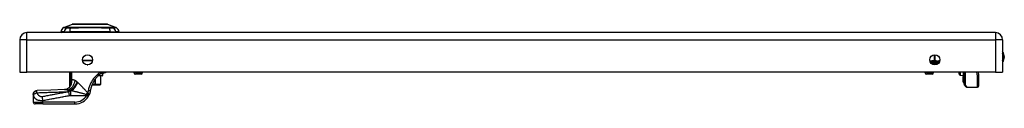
# Model space of a CAD drawing. Header units: inches. Extents: x 4.1 to 95.3, y 5.8 to 50.1.
# Tile 58 of 76: x 4.1 to 24, y 48.5 to 50.1. Entities that reach past the tile are written whole.
import ezdxf

# ---------------------------------------------------------------- set-up
doc = ezdxf.new("R2010")
doc.units = ezdxf.units.IN
doc.header["$MEASUREMENT"] = 0
doc.layers.add('Visible Edges(ANSI)', color=7, linetype='Continuous', lineweight=25)
doc.layers.add('Visible Tangent Edges(ANSI)', color=7, linetype='Continuous', lineweight=25)

msp = doc.modelspace()

# ---------------------------------------------------------------- linework, layer by layer
at = {"layer": 'Visible Edges(ANSI)'}
for p, q in [((5.192, 50.082), (5.777, 50.082)), ((23.833, 49.907), (4.207, 49.907)), ((4.962, 49.922), (4.894, 49.922)), ((4.954, 50.009), (5.128, 50.077)), ((4.962, 49.922), (5.073, 49.922)), ((5.896, 49.922), (5.073, 49.922)), ((5.841, 50.077), (6.015, 50.009)), ((5.896, 49.922), (6.007, 49.922)), ((6.075, 49.922), (6.007, 49.922)), ((4.061, 49.761), (4.061, 49.107)), ((23.979, 49.761), (23.979, 49.107)), ((5.535, 49.336), (5.336, 49.336)), ((22.68, 49.301), (22.68, 49.289)), ((4.061, 49.107), (4.207, 49.107)), ((23.833, 49.107), (4.207, 49.107)), ((5.077, 48.818), (5.077, 49.107)), ((5.724, 49.088), (5.758, 49.088)), ((6.373, 49.107), (6.373, 49.098)), ((6.55, 49.107), (6.55, 49.098)), ((22.404, 49.107), (22.404, 49.098)), ((22.581, 49.107), (22.581, 49.098)), ((23.097, 49.063), (23.097, 49.107)), ((23.176, 49.107), (23.176, 49.016)), ((23.194, 48.977), (23.194, 49.107)), ((23.197, 48.861), (23.197, 49.107)), ((23.481, 49.107), (23.492, 49.05)), ((23.833, 49.107), (23.979, 49.107)), ((5.729, 49.029), (5.644, 49.029)), ((5.699, 49.029), (5.699, 48.859)), ((5.74, 49.076), (5.74, 49.04)), ((6.519, 49.066), (6.404, 49.066)), ((22.55, 49.066), (22.435, 49.066)), ((23.116, 49.043), (23.176, 49.04)), ((23.176, 49.016), (23.176, 49.015)), ((23.176, 48.998), (23.176, 49.015)), ((23.176, 48.998), (23.176, 48.994)), ((23.176, 48.994), (23.176, 48.993)), ((23.176, 48.993), (23.176, 48.914)), ((23.176, 48.914), (23.176, 48.908)), ((23.183, 48.91), (23.176, 48.907)), ((23.194, 48.977), (23.194, 48.894)), ((23.194, 48.887), (23.194, 48.894)), ((23.492, 49.046), (23.492, 48.822)), ((5.095, 48.842), (5.095, 48.841)), ((5.527, 48.851), (5.586, 48.851)), ((5.589, 48.851), (5.586, 48.851)), ((5.589, 48.851), (5.691, 48.851)), ((5.691, 48.851), (5.691, 48.851)), ((23.242, 48.808), (23.203, 48.848)), ((23.256, 48.802), (23.473, 48.802)), ((4.335, 48.654), (4.335, 48.653)), ((4.335, 48.653), (4.335, 48.501)), ((4.532, 48.462), (4.374, 48.462)), ((4.532, 48.462), (5.181, 48.462))]:
    msp.add_line(p, q, dxfattribs=at)
at = {"layer": 'Visible Edges(ANSI)', "flags": 128}
for points in [[(5.84, 50.077), (5.839, 50.077), (5.838, 50.077), (5.836, 50.077), (5.833, 50.077), (5.829, 50.077), (5.824, 50.077), (5.819, 50.077), (5.813, 50.077), (5.806, 50.077), (5.798, 50.077), (5.789, 50.077), (5.78, 50.077), (5.77, 50.077), (5.759, 50.077), (5.748, 50.077), (5.736, 50.077), (5.723, 50.077), (5.71, 50.077), (5.696, 50.077), (5.682, 50.077), (5.667, 50.077), (5.652, 50.077), (5.637, 50.077), (5.621, 50.077), (5.604, 50.077), (5.588, 50.077), (5.571, 50.077), (5.554, 50.077), (5.537, 50.077), (5.519, 50.077), (5.502, 50.077), (5.484, 50.077), (5.467, 50.077), (5.449, 50.077), (5.432, 50.077), (5.415, 50.077), (5.398, 50.077), (5.381, 50.077), (5.365, 50.077), (5.348, 50.077), (5.332, 50.077), (5.317, 50.077), (5.301, 50.077), (5.287, 50.077), (5.273, 50.077), (5.259, 50.077), (5.246, 50.077), (5.233, 50.077), (5.221, 50.077), (5.21, 50.077), (5.199, 50.077), (5.189, 50.077), (5.18, 50.077), (5.171, 50.077), (5.163, 50.077), (5.156, 50.077), (5.15, 50.077), (5.145, 50.077), (5.14, 50.077), (5.136, 50.077), (5.133, 50.077), (5.131, 50.077), (5.13, 50.077), (5.129, 50.077)], [(5.7, 49.079), (5.701, 49.08), (5.702, 49.081), (5.703, 49.081), (5.704, 49.082), (5.705, 49.083), (5.706, 49.083), (5.707, 49.084), (5.708, 49.084), (5.709, 49.085), (5.71, 49.085), (5.711, 49.085), (5.712, 49.086), (5.713, 49.086), (5.714, 49.086), (5.715, 49.087), (5.716, 49.087), (5.718, 49.087), (5.719, 49.087), (5.72, 49.087), (5.721, 49.088), (5.722, 49.088), (5.723, 49.088), (5.723, 49.088), (5.724, 49.088)], [(5.814, 49.107), (5.808, 49.103), (5.803, 49.1), (5.798, 49.097), (5.791, 49.095), (5.784, 49.092), (5.775, 49.09), (5.766, 49.088), (5.755, 49.088)], [(5.655, 49.04), (5.645, 49.03), (5.635, 49.019), (5.625, 49.008), (5.615, 48.997), (5.606, 48.985), (5.597, 48.974), (5.588, 48.961), (5.579, 48.949), (5.571, 48.936), (5.563, 48.924), (5.556, 48.911), (5.549, 48.897), (5.542, 48.884), (5.535, 48.87), (5.529, 48.857), (5.524, 48.843), (5.518, 48.828), (5.513, 48.814), (5.509, 48.8), (5.505, 48.785), (5.501, 48.771), (5.497, 48.756), (5.494, 48.741), (5.492, 48.726)], [(5.655, 49.04), (5.657, 49.042), (5.658, 49.043), (5.66, 49.045), (5.662, 49.047), (5.664, 49.049), (5.666, 49.05), (5.668, 49.052), (5.67, 49.054), (5.672, 49.056), (5.673, 49.057), (5.675, 49.059), (5.677, 49.061), (5.679, 49.062), (5.681, 49.064), (5.683, 49.065), (5.685, 49.067), (5.687, 49.069), (5.689, 49.07), (5.69, 49.072), (5.692, 49.073), (5.694, 49.075), (5.696, 49.076), (5.698, 49.078), (5.7, 49.079)], [(4.335, 48.654), (4.336, 48.67), (4.341, 48.684), (4.348, 48.698), (4.357, 48.71), (4.369, 48.72), (4.382, 48.727), (4.397, 48.732), (4.412, 48.734)], [(4.968, 48.753), (4.69, 48.742), (4.412, 48.734)], [(5.073, 48.804), (5.061, 48.792), (5.047, 48.781), (5.032, 48.771), (5.016, 48.764), (5.002, 48.758), (4.989, 48.755), (4.977, 48.753), (4.968, 48.753)], [(5.095, 48.841), (5.093, 48.839), (5.092, 48.837), (5.091, 48.836), (5.09, 48.834), (5.089, 48.833), (5.087, 48.831), (5.086, 48.83), (5.085, 48.829), (5.084, 48.827), (5.084, 48.826), (5.083, 48.825), (5.082, 48.824), (5.081, 48.823), (5.081, 48.822), (5.08, 48.822), (5.079, 48.821), (5.079, 48.82), (5.079, 48.82), (5.078, 48.819), (5.078, 48.819), (5.078, 48.819), (5.078, 48.819), (5.077, 48.818), (5.077, 48.818)], [(5.1, 48.85), (5.1, 48.849), (5.1, 48.849), (5.099, 48.849), (5.099, 48.848), (5.099, 48.848), (5.099, 48.847), (5.099, 48.847), (5.098, 48.847), (5.098, 48.846), (5.098, 48.846), (5.098, 48.846), (5.098, 48.845), (5.097, 48.845), (5.097, 48.845), (5.097, 48.844), (5.097, 48.844), (5.097, 48.844), (5.096, 48.843), (5.096, 48.843), (5.096, 48.843), (5.096, 48.842), (5.096, 48.842), (5.095, 48.842), (5.095, 48.842)], [(5.492, 48.726), (5.491, 48.723), (5.491, 48.719), (5.49, 48.716), (5.489, 48.712), (5.488, 48.709), (5.488, 48.706), (5.487, 48.702), (5.486, 48.699), (5.485, 48.695), (5.484, 48.692), (5.483, 48.688), (5.482, 48.685), (5.481, 48.682), (5.48, 48.678), (5.479, 48.675), (5.478, 48.672), (5.477, 48.668), (5.475, 48.665), (5.474, 48.662), (5.473, 48.658), (5.471, 48.655), (5.47, 48.652), (5.469, 48.648), (5.467, 48.645)], [(5.452, 48.616), (5.453, 48.618), (5.453, 48.619), (5.454, 48.62), (5.455, 48.621), (5.455, 48.622), (5.456, 48.624), (5.457, 48.625), (5.457, 48.626), (5.458, 48.627), (5.459, 48.628), (5.459, 48.63), (5.46, 48.631), (5.461, 48.632), (5.461, 48.633), (5.462, 48.634), (5.462, 48.636), (5.463, 48.637), (5.464, 48.638), (5.464, 48.639), (5.465, 48.64), (5.465, 48.642), (5.466, 48.643), (5.467, 48.644), (5.467, 48.645)]]:
    msp.add_lwpolyline(points, dxfattribs=at)
at = {"layer": 'Visible Edges(ANSI)'}
for centre in [(5.436, 49.357), (22.604, 49.357)]:
    msp.add_circle(centre, 0.102, dxfattribs=at)
for centre, radius, start, end in [((5.192, 50.07), 0.0118, 90, 143.3493), ((5.777, 50.07), 0.0118, 36.6507, 90), ((4.207, 49.761), 0.146, 90, 180), ((5.011, 49.906), 0.118, 119.7291, 172.0587), ((4.953, 49.93), 0.0394, 191.537, 216.8699), ((4.957, 50), 0.00984, 111.2505, 119.7291), ((5.129, 50.072), 0.00492, 90.2088, 111.2505), ((5.84, 50.072), 0.00492, 68.7495, 89.7912), ((6.012, 50), 0.00984, 60.2709, 68.7495), ((5.958, 49.906), 0.118, 7.9413, 60.2709), ((6.016, 49.93), 0.0394, 323.1301, 348.463), ((23.833, 49.761), 0.146, 0, 90), ((23.826, 49.415), 0.188, 324.6864, 35.3136), ((22.699, 49.301), 0.0197, 96.4066, 180), ((22.695, 49.341), 0.0197, 276.4066, 281.2686), ((5.729, 49.076), 0.0118, 0, 90), ((6.404, 49.098), 0.0315, 180, 270), ((6.519, 49.098), 0.0315, 270, 0), ((22.435, 49.098), 0.0315, 180, 270), ((22.55, 49.098), 0.0315, 270, 0), ((5.729, 49.04), 0.0118, 270, 0), ((23.117, 49.063), 0.02, 180, 267.5), ((23.176, 48.908), 0.000394, 180, 290), ((23.186, 48.902), 0.00787, 0, 110), ((23.198, 48.887), 0.00394, 180, 259.9795), ((23.473, 49.046), 0.0197, 0, 10.9409), ((4.904, 48.911), 0.197, 322.7495, 331.8538), ((5.691, 48.859), 0.00787, 270, 0), ((23.217, 48.861), 0.0197, 180, 225), ((23.256, 48.822), 0.0197, 225, 270), ((23.473, 48.822), 0.0197, 270, 0), ((4.374, 48.501), 0.0394, 180, 270), ((5.181, 48.777), 0.315, 270, 329.4195)]:
    msp.add_arc(centre, radius, start, end, dxfattribs=at)
at = {"layer": 'Visible Tangent Edges(ANSI)'}
for p, q in [((4.207, 49.761), (4.207, 49.907)), ((4.954, 50.009), (5.128, 50.077)), ((5.019, 50.009), (5.019, 50.009)), ((5.093, 50.009), (5.092, 50.009)), ((5.877, 50.009), (5.876, 50.009)), ((5.95, 50.009), (5.95, 50.009)), ((23.833, 49.907), (23.833, 49.761)), ((4.207, 49.761), (4.061, 49.761)), ((4.207, 49.107), (4.207, 49.761)), ((4.207, 49.761), (23.833, 49.761)), ((23.833, 49.761), (23.833, 49.107)), ((23.979, 49.761), (23.833, 49.761)), ((5.334, 49.351), (5.537, 49.351)), ((22.68, 49.301), (22.518, 49.301)), ((22.594, 49.458), (22.594, 49.341)), ((22.594, 49.341), (22.595, 49.321)), ((22.594, 49.341), (22.611, 49.341)), ((22.611, 49.341), (22.611, 49.458)), ((5.091, 49.107), (5.091, 48.919)), ((5.11, 48.919), (5.11, 49.107)), ((5.111, 49.107), (5.111, 48.942)), ((5.12, 48.942), (5.12, 49.107)), ((5.429, 49.255), (5.443, 49.255)), ((6.373, 49.098), (6.55, 49.098)), ((22.404, 49.098), (22.581, 49.098)), ((22.535, 49.282), (22.672, 49.282)), ((23.116, 49.107), (23.116, 49.043)), ((23.176, 49.107), (23.176, 49.015)), ((23.183, 49), (23.183, 49.107)), ((23.217, 49.107), (23.217, 48.843)), ((23.473, 49.035), (23.459, 49.107)), ((5.11, 48.919), (5.091, 48.919)), ((5.111, 48.942), (5.12, 48.942)), ((5.586, 48.959), (5.586, 48.859)), ((5.596, 48.859), (5.596, 48.973)), ((5.655, 49.04), (5.74, 49.04)), ((5.74, 49.076), (5.696, 49.076)), ((5.698, 49.029), (5.698, 48.859)), ((23.176, 49.015), (23.176, 48.997)), ((23.176, 48.997), (23.183, 49)), ((23.176, 48.994), (23.176, 48.997)), ((23.176, 48.914), (23.176, 48.993)), ((23.176, 48.914), (23.183, 48.916)), ((23.176, 48.914), (23.176, 48.907)), ((23.183, 49), (23.183, 48.916)), ((23.183, 48.91), (23.183, 48.916)), ((23.473, 48.802), (23.473, 49.035)), ((5.069, 48.634), (5.055, 48.709)), ((5.09, 48.737), (5.09, 48.739)), ((5.09, 48.737), (5.102, 48.737)), ((5.108, 48.734), (5.098, 48.734)), ((5.098, 48.636), (5.098, 48.734)), ((5.102, 48.868), (5.107, 48.867)), ((5.586, 48.859), (5.531, 48.859)), ((5.586, 48.851), (5.586, 48.859)), ((5.586, 48.859), (5.596, 48.859)), ((5.698, 48.859), (5.596, 48.859)), ((5.698, 48.859), (5.699, 48.859)), ((23.217, 48.843), (23.256, 48.802)), ((4.335, 48.501), (4.532, 48.501)), ((4.532, 48.501), (4.532, 48.534)), ((4.532, 48.462), (4.532, 48.501)), ((5.181, 48.501), (4.532, 48.501)), ((5.098, 48.636), (5.418, 48.636)), ((5.181, 48.462), (5.181, 48.501)), ((5.452, 48.616), (5.418, 48.636))]:
    msp.add_line(p, q, dxfattribs=at)
at = {"layer": 'Visible Tangent Edges(ANSI)', "flags": 128}
for points in [[(4.952, 50.009), (4.952, 50.009), (4.953, 50.009), (4.953, 50.009), (4.954, 50.009), (4.955, 50.009), (4.956, 50.009), (4.958, 50.009), (4.96, 50.009), (4.962, 50.009), (4.964, 50.009), (4.966, 50.009), (4.969, 50.009), (4.971, 50.009), (4.974, 50.008), (4.978, 50.008), (4.981, 50.008), (4.985, 50.008), (4.989, 50.008), (4.993, 50.008), (4.997, 50.008), (5.002, 50.008), (5.007, 50.008), (5.012, 50.008), (5.017, 50.008)], [(5.019, 50.009), (5.014, 50.009), (5.009, 50.009), (5.004, 50.009), (4.999, 50.009), (4.995, 50.009), (4.991, 50.009), (4.987, 50.009), (4.983, 50.009), (4.979, 50.009), (4.976, 50.009), (4.973, 50.009), (4.97, 50.009), (4.968, 50.009), (4.965, 50.009), (4.963, 50.009), (4.961, 50.009), (4.959, 50.009), (4.958, 50.009), (4.957, 50.009), (4.956, 50.009), (4.955, 50.009), (4.954, 50.009), (4.954, 50.009), (4.954, 50.009)], [(5.017, 50.008), (5.018, 50.008), (5.02, 50.008), (5.022, 50.008), (5.024, 50.008), (5.026, 50.008), (5.029, 50.008), (5.031, 50.008), (5.034, 50.008), (5.036, 50.008), (5.039, 50.008), (5.042, 50.008), (5.045, 50.008), (5.049, 50.008), (5.052, 50.008), (5.056, 50.008), (5.059, 50.008), (5.063, 50.008), (5.067, 50.008), (5.071, 50.008), (5.075, 50.008), (5.079, 50.008), (5.083, 50.008), (5.087, 50.008), (5.091, 50.008)], [(5.092, 50.009), (5.088, 50.009), (5.084, 50.009), (5.08, 50.009), (5.076, 50.009), (5.072, 50.009), (5.068, 50.009), (5.064, 50.009), (5.061, 50.009), (5.057, 50.009), (5.054, 50.009), (5.05, 50.009), (5.047, 50.009), (5.044, 50.009), (5.041, 50.009), (5.038, 50.009), (5.036, 50.009), (5.033, 50.009), (5.031, 50.009), (5.028, 50.009), (5.026, 50.009), (5.024, 50.009), (5.022, 50.009), (5.021, 50.009), (5.019, 50.009)], [(5.091, 50.008), (5.123, 50.008), (5.155, 50.008), (5.187, 50.008), (5.22, 50.008), (5.253, 50.008), (5.286, 50.009), (5.319, 50.009), (5.352, 50.009), (5.385, 50.009), (5.419, 50.009), (5.452, 50.009), (5.485, 50.009), (5.519, 50.009), (5.552, 50.009), (5.585, 50.009), (5.618, 50.009), (5.651, 50.009), (5.684, 50.009), (5.717, 50.008), (5.75, 50.008), (5.782, 50.008), (5.814, 50.008), (5.846, 50.008), (5.878, 50.008)], [(5.876, 50.009), (5.845, 50.009), (5.813, 50.009), (5.781, 50.009), (5.749, 50.009), (5.716, 50.009), (5.684, 50.009), (5.651, 50.009), (5.618, 50.009), (5.585, 50.009), (5.552, 50.009), (5.518, 50.009), (5.485, 50.009), (5.452, 50.009), (5.419, 50.009), (5.386, 50.009), (5.352, 50.009), (5.319, 50.009), (5.286, 50.009), (5.253, 50.009), (5.221, 50.009), (5.188, 50.009), (5.156, 50.009), (5.124, 50.009), (5.093, 50.009)], [(5.128, 50.077), (5.128, 50.077), (5.128, 50.077), (5.129, 50.077), (5.13, 50.077), (5.131, 50.077), (5.133, 50.077), (5.135, 50.077), (5.137, 50.077), (5.14, 50.077), (5.142, 50.077), (5.146, 50.077), (5.149, 50.077), (5.153, 50.077), (5.156, 50.077), (5.161, 50.077), (5.165, 50.077), (5.17, 50.077), (5.175, 50.077), (5.18, 50.077), (5.186, 50.077), (5.191, 50.077), (5.197, 50.077), (5.203, 50.077), (5.21, 50.077)], [(5.21, 50.077), (5.212, 50.077), (5.213, 50.077), (5.215, 50.077), (5.217, 50.077), (5.219, 50.077), (5.221, 50.077), (5.223, 50.077), (5.225, 50.077), (5.227, 50.077), (5.228, 50.077), (5.23, 50.077), (5.232, 50.077), (5.234, 50.077), (5.236, 50.077), (5.238, 50.077), (5.24, 50.077), (5.242, 50.077), (5.244, 50.077), (5.246, 50.077), (5.249, 50.077), (5.251, 50.077), (5.253, 50.077), (5.255, 50.077), (5.257, 50.077)], [(5.257, 50.077), (5.273, 50.077), (5.29, 50.077), (5.308, 50.077), (5.326, 50.077), (5.344, 50.077), (5.364, 50.077), (5.383, 50.077), (5.403, 50.077), (5.423, 50.077), (5.443, 50.077), (5.464, 50.077), (5.485, 50.077), (5.505, 50.077), (5.526, 50.077), (5.546, 50.077), (5.566, 50.077), (5.586, 50.077), (5.606, 50.077), (5.625, 50.077), (5.644, 50.077), (5.662, 50.077), (5.679, 50.077), (5.696, 50.077), (5.712, 50.077)], [(5.712, 50.077), (5.714, 50.077), (5.716, 50.077), (5.718, 50.077), (5.721, 50.077), (5.723, 50.077), (5.725, 50.077), (5.727, 50.077), (5.729, 50.077), (5.731, 50.077), (5.733, 50.077), (5.735, 50.077), (5.737, 50.077), (5.739, 50.077), (5.741, 50.077), (5.743, 50.077), (5.744, 50.077), (5.746, 50.077), (5.748, 50.077), (5.75, 50.077), (5.752, 50.077), (5.754, 50.077), (5.756, 50.077), (5.757, 50.077), (5.759, 50.077)], [(5.759, 50.077), (5.766, 50.077), (5.772, 50.077), (5.778, 50.077), (5.783, 50.077), (5.789, 50.077), (5.794, 50.077), (5.799, 50.077), (5.804, 50.077), (5.808, 50.077), (5.813, 50.077), (5.817, 50.077), (5.82, 50.077), (5.824, 50.077), (5.827, 50.077), (5.829, 50.077), (5.832, 50.077), (5.834, 50.077), (5.836, 50.077), (5.838, 50.077), (5.839, 50.077), (5.84, 50.077), (5.841, 50.077), (5.841, 50.077), (5.841, 50.077)], [(5.95, 50.009), (5.948, 50.009), (5.947, 50.009), (5.945, 50.009), (5.943, 50.009), (5.941, 50.009), (5.939, 50.009), (5.936, 50.009), (5.933, 50.009), (5.931, 50.009), (5.928, 50.009), (5.925, 50.009), (5.922, 50.009), (5.919, 50.009), (5.915, 50.009), (5.912, 50.009), (5.908, 50.009), (5.905, 50.009), (5.901, 50.009), (5.897, 50.009), (5.893, 50.009), (5.889, 50.009), (5.885, 50.009), (5.881, 50.009), (5.877, 50.009)], [(5.878, 50.008), (5.882, 50.008), (5.886, 50.008), (5.89, 50.008), (5.894, 50.008), (5.898, 50.008), (5.902, 50.008), (5.906, 50.008), (5.91, 50.008), (5.913, 50.008), (5.917, 50.008), (5.92, 50.008), (5.924, 50.008), (5.927, 50.008), (5.93, 50.008), (5.933, 50.008), (5.935, 50.008), (5.938, 50.008), (5.941, 50.008), (5.943, 50.008), (5.945, 50.008), (5.947, 50.008), (5.949, 50.008), (5.951, 50.008), (5.952, 50.008)], [(6.015, 50.009), (6.015, 50.009), (6.015, 50.009), (6.014, 50.009), (6.014, 50.009), (6.013, 50.009), (6.011, 50.009), (6.01, 50.009), (6.008, 50.009), (6.006, 50.009), (6.004, 50.009), (6.002, 50.009), (5.999, 50.009), (5.996, 50.009), (5.993, 50.009), (5.99, 50.009), (5.986, 50.009), (5.982, 50.009), (5.978, 50.009), (5.974, 50.009), (5.97, 50.009), (5.965, 50.009), (5.96, 50.009), (5.955, 50.009), (5.95, 50.009)], [(5.952, 50.008), (5.957, 50.008), (5.962, 50.008), (5.967, 50.008), (5.972, 50.008), (5.976, 50.008), (5.98, 50.008), (5.984, 50.008), (5.988, 50.008), (5.991, 50.008), (5.995, 50.008), (5.998, 50.009), (6, 50.009), (6.003, 50.009), (6.005, 50.009), (6.008, 50.009), (6.009, 50.009), (6.011, 50.009), (6.013, 50.009), (6.014, 50.009), (6.015, 50.009), (6.016, 50.009), (6.016, 50.009), (6.017, 50.009), (6.017, 50.009)], [(22.594, 49.341), (22.59, 49.34), (22.586, 49.34), (22.583, 49.34), (22.579, 49.339), (22.575, 49.339), (22.572, 49.338), (22.568, 49.337), (22.565, 49.337), (22.561, 49.336), (22.557, 49.335), (22.554, 49.334), (22.55, 49.334), (22.547, 49.333), (22.543, 49.332), (22.539, 49.331), (22.536, 49.331), (22.532, 49.33), (22.529, 49.329), (22.525, 49.328), (22.521, 49.328), (22.518, 49.327), (22.514, 49.327), (22.51, 49.326), (22.507, 49.326)], [(22.511, 49.314), (22.515, 49.314), (22.519, 49.314), (22.523, 49.315), (22.526, 49.315), (22.53, 49.315), (22.534, 49.315), (22.537, 49.316), (22.541, 49.316), (22.544, 49.317), (22.548, 49.317), (22.552, 49.317), (22.555, 49.318), (22.559, 49.318), (22.562, 49.318), (22.565, 49.319), (22.569, 49.319), (22.572, 49.319), (22.575, 49.32), (22.579, 49.32), (22.582, 49.32), (22.585, 49.321), (22.588, 49.321), (22.592, 49.321), (22.595, 49.321)], [(22.595, 49.321), (22.6, 49.321), (22.606, 49.32), (22.611, 49.319), (22.617, 49.319), (22.622, 49.318), (22.627, 49.317), (22.633, 49.316), (22.638, 49.315), (22.643, 49.314), (22.648, 49.314), (22.653, 49.313), (22.658, 49.313), (22.662, 49.313), (22.667, 49.314), (22.671, 49.314), (22.674, 49.315), (22.678, 49.316), (22.681, 49.317), (22.684, 49.318), (22.687, 49.319), (22.69, 49.319), (22.692, 49.32), (22.695, 49.321), (22.697, 49.321)], [(22.703, 49.339), (22.7, 49.337), (22.696, 49.336), (22.692, 49.334), (22.688, 49.333), (22.684, 49.331), (22.68, 49.329), (22.677, 49.328), (22.673, 49.327), (22.669, 49.326), (22.665, 49.325), (22.661, 49.325), (22.657, 49.325), (22.653, 49.326), (22.649, 49.327), (22.645, 49.328), (22.642, 49.33), (22.638, 49.331), (22.634, 49.333), (22.63, 49.335), (22.626, 49.336), (22.622, 49.338), (22.619, 49.339), (22.615, 49.34), (22.611, 49.341)], [(5.692, 49.107), (5.678, 49.096), (5.663, 49.084), (5.649, 49.072), (5.635, 49.06), (5.621, 49.047), (5.607, 49.033), (5.594, 49.019), (5.581, 49.005), (5.568, 48.99), (5.557, 48.975), (5.545, 48.959), (5.534, 48.943), (5.524, 48.927), (5.514, 48.91), (5.505, 48.893), (5.496, 48.876), (5.488, 48.859), (5.481, 48.841), (5.474, 48.824), (5.468, 48.806), (5.462, 48.788), (5.457, 48.77), (5.453, 48.751), (5.449, 48.733)], [(5.7, 49.079), (5.701, 49.08), (5.701, 49.08), (5.702, 49.081), (5.702, 49.082), (5.703, 49.083), (5.703, 49.083), (5.703, 49.084), (5.703, 49.085), (5.704, 49.086), (5.704, 49.087), (5.704, 49.089), (5.704, 49.09), (5.704, 49.091), (5.704, 49.092), (5.704, 49.094), (5.703, 49.095), (5.703, 49.096), (5.703, 49.098), (5.702, 49.099), (5.702, 49.101), (5.701, 49.102), (5.701, 49.104), (5.7, 49.105), (5.699, 49.107)], [(5.724, 49.088), (5.725, 49.088), (5.727, 49.088), (5.728, 49.088), (5.729, 49.088), (5.73, 49.088), (5.732, 49.089), (5.733, 49.089), (5.734, 49.09), (5.735, 49.09), (5.737, 49.091), (5.738, 49.092), (5.739, 49.092), (5.74, 49.093), (5.741, 49.094), (5.742, 49.095), (5.743, 49.096), (5.744, 49.097), (5.745, 49.098), (5.746, 49.1), (5.747, 49.101), (5.748, 49.102), (5.749, 49.104), (5.749, 49.105), (5.75, 49.107)], [(5.091, 48.919), (5.091, 48.917), (5.091, 48.915), (5.091, 48.912), (5.091, 48.91), (5.091, 48.908), (5.091, 48.906), (5.091, 48.903), (5.091, 48.901), (5.091, 48.899), (5.091, 48.897), (5.091, 48.894), (5.091, 48.892), (5.091, 48.89), (5.091, 48.888), (5.091, 48.885), (5.091, 48.883), (5.091, 48.881), (5.091, 48.879), (5.091, 48.876), (5.091, 48.874), (5.091, 48.872), (5.091, 48.87), (5.091, 48.867), (5.092, 48.865)], [(5.102, 48.868), (5.102, 48.87), (5.103, 48.872), (5.103, 48.874), (5.103, 48.876), (5.104, 48.878), (5.104, 48.88), (5.105, 48.882), (5.105, 48.884), (5.105, 48.887), (5.106, 48.889), (5.106, 48.891), (5.106, 48.893), (5.107, 48.895), (5.107, 48.897), (5.107, 48.899), (5.108, 48.902), (5.108, 48.904), (5.108, 48.906), (5.108, 48.908), (5.109, 48.91), (5.109, 48.913), (5.109, 48.915), (5.109, 48.917), (5.11, 48.919)], [(5.107, 48.867), (5.108, 48.869), (5.109, 48.873), (5.11, 48.876), (5.111, 48.879), (5.112, 48.882), (5.113, 48.885), (5.113, 48.888), (5.114, 48.891), (5.115, 48.894), (5.116, 48.897), (5.116, 48.9), (5.117, 48.903), (5.117, 48.907), (5.118, 48.91), (5.118, 48.913), (5.119, 48.916), (5.119, 48.919), (5.119, 48.922), (5.12, 48.926), (5.12, 48.929), (5.12, 48.932), (5.12, 48.935), (5.12, 48.938), (5.12, 48.942)], [(5.111, 48.942), (5.111, 48.941), (5.111, 48.94), (5.111, 48.939), (5.111, 48.938), (5.111, 48.937), (5.111, 48.936), (5.111, 48.935), (5.111, 48.934), (5.111, 48.933), (5.111, 48.932), (5.111, 48.931), (5.111, 48.93), (5.11, 48.929), (5.11, 48.929), (5.11, 48.928), (5.11, 48.927), (5.11, 48.926), (5.11, 48.925), (5.11, 48.924), (5.11, 48.923), (5.11, 48.922), (5.11, 48.921), (5.11, 48.92), (5.11, 48.919)], [(5.183, 48.936), (5.179, 48.938), (5.176, 48.939), (5.173, 48.941), (5.17, 48.942), (5.167, 48.943), (5.163, 48.944), (5.16, 48.945), (5.158, 48.946), (5.155, 48.947), (5.152, 48.948), (5.149, 48.948), (5.146, 48.949), (5.144, 48.949), (5.141, 48.949), (5.139, 48.949), (5.137, 48.949), (5.134, 48.949), (5.132, 48.948), (5.13, 48.948), (5.128, 48.947), (5.126, 48.946), (5.124, 48.945), (5.122, 48.943), (5.12, 48.942)], [(5.224, 48.908), (5.222, 48.909), (5.22, 48.911), (5.218, 48.912), (5.217, 48.914), (5.215, 48.915), (5.213, 48.916), (5.211, 48.918), (5.21, 48.919), (5.208, 48.92), (5.206, 48.921), (5.204, 48.923), (5.203, 48.924), (5.201, 48.925), (5.199, 48.926), (5.197, 48.927), (5.196, 48.928), (5.194, 48.929), (5.192, 48.93), (5.191, 48.931), (5.189, 48.932), (5.187, 48.933), (5.186, 48.934), (5.184, 48.935), (5.183, 48.936)], [(5.231, 48.901), (5.231, 48.901), (5.231, 48.902), (5.231, 48.902), (5.23, 48.902), (5.23, 48.902), (5.23, 48.903), (5.229, 48.903), (5.229, 48.903), (5.229, 48.904), (5.228, 48.904), (5.228, 48.904), (5.228, 48.904), (5.227, 48.905), (5.227, 48.905), (5.227, 48.905), (5.226, 48.905), (5.226, 48.906), (5.226, 48.906), (5.225, 48.906), (5.225, 48.907), (5.225, 48.907), (5.225, 48.907), (5.224, 48.907), (5.224, 48.908)], [(5.235, 48.898), (5.235, 48.898), (5.235, 48.898), (5.235, 48.898), (5.235, 48.898), (5.235, 48.898), (5.234, 48.899), (5.234, 48.899), (5.234, 48.899), (5.234, 48.899), (5.234, 48.899), (5.234, 48.899), (5.233, 48.899), (5.233, 48.9), (5.233, 48.9), (5.233, 48.9), (5.233, 48.9), (5.233, 48.9), (5.232, 48.9), (5.232, 48.9), (5.232, 48.901), (5.232, 48.901), (5.232, 48.901), (5.232, 48.901), (5.231, 48.901)], [(5.437, 48.689), (5.428, 48.699), (5.42, 48.708), (5.411, 48.718), (5.402, 48.728), (5.393, 48.737), (5.385, 48.747), (5.376, 48.756), (5.367, 48.766), (5.359, 48.775), (5.35, 48.784), (5.341, 48.793), (5.333, 48.802), (5.324, 48.811), (5.316, 48.82), (5.308, 48.829), (5.299, 48.837), (5.291, 48.845), (5.283, 48.853), (5.275, 48.861), (5.267, 48.869), (5.259, 48.877), (5.251, 48.884), (5.243, 48.891), (5.235, 48.898)], [(23.176, 49.015), (23.176, 49.015), (23.176, 49.015), (23.176, 49.015), (23.176, 49.015), (23.176, 49.015), (23.176, 49.015), (23.176, 49.015), (23.176, 49.015), (23.176, 49.015), (23.176, 49.015), (23.176, 49.015), (23.176, 49.015), (23.176, 49.015), (23.176, 49.015), (23.176, 49.015), (23.176, 49.015), (23.176, 49.015), (23.176, 49.015), (23.176, 49.015), (23.176, 49.016), (23.176, 49.016), (23.176, 49.016), (23.176, 49.016), (23.176, 49.016)], [(23.176, 49.015), (23.176, 49.015), (23.176, 49.015), (23.176, 49.015), (23.176, 49.015), (23.176, 49.015), (23.176, 49.015), (23.176, 49.015), (23.176, 49.015), (23.176, 49.015), (23.176, 49.015), (23.176, 49.015), (23.176, 49.015), (23.176, 49.015), (23.176, 49.015), (23.176, 49.015), (23.176, 49.015), (23.176, 49.015), (23.176, 49.015), (23.176, 49.015), (23.176, 49.015), (23.176, 49.015), (23.176, 49.015), (23.176, 49.015), (23.176, 49.015)], [(23.176, 48.993), (23.176, 48.993), (23.176, 48.993), (23.176, 48.993), (23.176, 48.993), (23.176, 48.993), (23.176, 48.993), (23.176, 48.993), (23.176, 48.993), (23.176, 48.993), (23.176, 48.993), (23.176, 48.993), (23.176, 48.993), (23.176, 48.994), (23.176, 48.994), (23.176, 48.994), (23.176, 48.994), (23.176, 48.994), (23.176, 48.994), (23.176, 48.994), (23.176, 48.994), (23.176, 48.994), (23.176, 48.994), (23.176, 48.994), (23.176, 48.994)], [(23.176, 48.993), (23.176, 48.993), (23.176, 48.993), (23.176, 48.993), (23.176, 48.993), (23.176, 48.993), (23.176, 48.993), (23.176, 48.993), (23.176, 48.993), (23.176, 48.993), (23.176, 48.993), (23.176, 48.993), (23.176, 48.993), (23.176, 48.994), (23.176, 48.994), (23.176, 48.994), (23.176, 48.994), (23.176, 48.994), (23.176, 48.994), (23.176, 48.994), (23.176, 48.994), (23.176, 48.994), (23.176, 48.994), (23.176, 48.994), (23.176, 48.994)], [(4.335, 48.653), (4.335, 48.658), (4.335, 48.662), (4.336, 48.667), (4.337, 48.672), (4.339, 48.676), (4.34, 48.681), (4.342, 48.686), (4.345, 48.69), (4.347, 48.695), (4.35, 48.699), (4.353, 48.703), (4.357, 48.707), (4.361, 48.711), (4.365, 48.714), (4.369, 48.717), (4.373, 48.72), (4.378, 48.723), (4.383, 48.725), (4.387, 48.727), (4.392, 48.728), (4.397, 48.73), (4.402, 48.731), (4.406, 48.731), (4.411, 48.732)], [(4.338, 48.638), (4.339, 48.64), (4.34, 48.643), (4.341, 48.645), (4.343, 48.648), (4.344, 48.65), (4.346, 48.653), (4.349, 48.655), (4.351, 48.658), (4.354, 48.66), (4.357, 48.663), (4.36, 48.666), (4.363, 48.668), (4.366, 48.671), (4.37, 48.673), (4.374, 48.675), (4.378, 48.677), (4.382, 48.679), (4.386, 48.681), (4.39, 48.683), (4.394, 48.685), (4.398, 48.686), (4.402, 48.688), (4.406, 48.689), (4.41, 48.69)], [(4.41, 48.69), (4.41, 48.693), (4.41, 48.696), (4.41, 48.698), (4.41, 48.7), (4.41, 48.703), (4.41, 48.705), (4.41, 48.707), (4.41, 48.709), (4.41, 48.711), (4.41, 48.713), (4.41, 48.714), (4.41, 48.716), (4.41, 48.718), (4.41, 48.72), (4.41, 48.722), (4.41, 48.723), (4.41, 48.725), (4.41, 48.726), (4.41, 48.727), (4.41, 48.728), (4.41, 48.729), (4.41, 48.73), (4.411, 48.731), (4.411, 48.732)], [(4.41, 48.69), (4.437, 48.691), (4.463, 48.692), (4.489, 48.693), (4.515, 48.694), (4.541, 48.694), (4.567, 48.695), (4.593, 48.696), (4.62, 48.697), (4.646, 48.698), (4.672, 48.699), (4.698, 48.7), (4.724, 48.7), (4.75, 48.701), (4.776, 48.702), (4.802, 48.703), (4.829, 48.704), (4.855, 48.705), (4.881, 48.706), (4.907, 48.707), (4.933, 48.708), (4.959, 48.709), (4.985, 48.71), (5.012, 48.711), (5.038, 48.712)], [(4.518, 48.608), (4.511, 48.607), (4.503, 48.607), (4.496, 48.607), (4.489, 48.608), (4.483, 48.61), (4.477, 48.612), (4.471, 48.615), (4.466, 48.618), (4.46, 48.622), (4.456, 48.625), (4.451, 48.629), (4.447, 48.633), (4.443, 48.637), (4.439, 48.642), (4.435, 48.646), (4.432, 48.651), (4.428, 48.655), (4.425, 48.66), (4.422, 48.665), (4.42, 48.67), (4.417, 48.675), (4.415, 48.68), (4.412, 48.685), (4.41, 48.69)], [(4.411, 48.732), (4.411, 48.732), (4.411, 48.732), (4.411, 48.732), (4.411, 48.732), (4.411, 48.733), (4.411, 48.733), (4.411, 48.733), (4.411, 48.733), (4.411, 48.733), (4.411, 48.733), (4.411, 48.733), (4.411, 48.733), (4.412, 48.733), (4.412, 48.733), (4.412, 48.733), (4.412, 48.733), (4.412, 48.734), (4.412, 48.734), (4.412, 48.734), (4.412, 48.734), (4.412, 48.734), (4.412, 48.734), (4.412, 48.734), (4.412, 48.734)], [(5.055, 48.709), (5.033, 48.704), (5.01, 48.7), (4.988, 48.696), (4.966, 48.692), (4.943, 48.688), (4.921, 48.683), (4.899, 48.679), (4.876, 48.675), (4.854, 48.671), (4.831, 48.667), (4.809, 48.663), (4.787, 48.658), (4.764, 48.654), (4.742, 48.65), (4.719, 48.646), (4.697, 48.642), (4.675, 48.637), (4.652, 48.633), (4.63, 48.629), (4.607, 48.625), (4.585, 48.621), (4.563, 48.616), (4.54, 48.612), (4.518, 48.608)], [(4.968, 48.753), (4.971, 48.753), (4.974, 48.753), (4.976, 48.753), (4.979, 48.753), (4.982, 48.753), (4.985, 48.753), (4.988, 48.753), (4.991, 48.753), (4.994, 48.753), (4.997, 48.752), (5, 48.752), (5.003, 48.752), (5.006, 48.752), (5.009, 48.752), (5.013, 48.752), (5.016, 48.752), (5.019, 48.751), (5.022, 48.751), (5.026, 48.751), (5.029, 48.751), (5.032, 48.75), (5.036, 48.75), (5.039, 48.75), (5.043, 48.749)], [(5.038, 48.712), (5.04, 48.713), (5.042, 48.714), (5.044, 48.715), (5.046, 48.717), (5.048, 48.718), (5.05, 48.719), (5.052, 48.72), (5.054, 48.721), (5.057, 48.722), (5.059, 48.723), (5.061, 48.724), (5.063, 48.725), (5.065, 48.726), (5.067, 48.727), (5.07, 48.728), (5.072, 48.729), (5.074, 48.73), (5.076, 48.731), (5.079, 48.732), (5.081, 48.733), (5.083, 48.734), (5.086, 48.735), (5.088, 48.736), (5.09, 48.737)], [(5.043, 48.749), (5.045, 48.749), (5.047, 48.749), (5.049, 48.749), (5.051, 48.748), (5.053, 48.748), (5.055, 48.748), (5.057, 48.747), (5.059, 48.747), (5.061, 48.747), (5.063, 48.746), (5.065, 48.746), (5.067, 48.745), (5.069, 48.745), (5.071, 48.745), (5.073, 48.744), (5.075, 48.744), (5.077, 48.743), (5.079, 48.743), (5.081, 48.742), (5.083, 48.742), (5.085, 48.741), (5.087, 48.741), (5.088, 48.74), (5.09, 48.739)], [(5.098, 48.734), (5.097, 48.734), (5.095, 48.733), (5.093, 48.732), (5.091, 48.731), (5.089, 48.731), (5.088, 48.73), (5.086, 48.729), (5.084, 48.728), (5.082, 48.727), (5.081, 48.726), (5.079, 48.725), (5.077, 48.724), (5.075, 48.723), (5.073, 48.722), (5.072, 48.721), (5.07, 48.719), (5.068, 48.718), (5.066, 48.717), (5.064, 48.716), (5.063, 48.714), (5.061, 48.713), (5.059, 48.712), (5.057, 48.71), (5.055, 48.709)], [(5.09, 48.739), (5.091, 48.739), (5.091, 48.739), (5.092, 48.739), (5.092, 48.739), (5.093, 48.739), (5.093, 48.739), (5.094, 48.739), (5.094, 48.739), (5.095, 48.739), (5.095, 48.738), (5.095, 48.738), (5.096, 48.738), (5.096, 48.738), (5.097, 48.738), (5.097, 48.738), (5.098, 48.738), (5.098, 48.738), (5.099, 48.738), (5.099, 48.737), (5.1, 48.737), (5.1, 48.737), (5.101, 48.737), (5.101, 48.737), (5.102, 48.737)], [(5.092, 48.865), (5.092, 48.864), (5.092, 48.863), (5.092, 48.862), (5.092, 48.861), (5.092, 48.86), (5.092, 48.859), (5.092, 48.857), (5.092, 48.856), (5.092, 48.855), (5.092, 48.854), (5.093, 48.853), (5.093, 48.852), (5.093, 48.851), (5.093, 48.85), (5.093, 48.849), (5.093, 48.848), (5.094, 48.847), (5.094, 48.846), (5.094, 48.845), (5.094, 48.845), (5.094, 48.844), (5.095, 48.843), (5.095, 48.842), (5.095, 48.842)], [(5.1, 48.85), (5.1, 48.849), (5.099, 48.849), (5.099, 48.848), (5.099, 48.848), (5.099, 48.848), (5.098, 48.849), (5.098, 48.849), (5.098, 48.85), (5.098, 48.85), (5.099, 48.851), (5.099, 48.852), (5.099, 48.853), (5.099, 48.854), (5.099, 48.855), (5.099, 48.856), (5.1, 48.858), (5.1, 48.859), (5.1, 48.86), (5.1, 48.861), (5.101, 48.863), (5.101, 48.864), (5.101, 48.866), (5.102, 48.867), (5.102, 48.868)], [(5.1, 48.85), (5.1, 48.85), (5.101, 48.851), (5.101, 48.852), (5.101, 48.853), (5.101, 48.853), (5.102, 48.854), (5.102, 48.855), (5.102, 48.855), (5.103, 48.856), (5.103, 48.857), (5.103, 48.857), (5.104, 48.858), (5.104, 48.859), (5.104, 48.859), (5.104, 48.86), (5.105, 48.861), (5.105, 48.862), (5.105, 48.862), (5.105, 48.863), (5.106, 48.864), (5.106, 48.864), (5.106, 48.865), (5.106, 48.866), (5.107, 48.867)], [(5.102, 48.737), (5.102, 48.737), (5.102, 48.737), (5.102, 48.737), (5.103, 48.737), (5.103, 48.736), (5.103, 48.736), (5.103, 48.736), (5.104, 48.736), (5.104, 48.736), (5.104, 48.736), (5.104, 48.736), (5.105, 48.736), (5.105, 48.736), (5.105, 48.735), (5.105, 48.735), (5.106, 48.735), (5.106, 48.735), (5.106, 48.735), (5.106, 48.735), (5.107, 48.735), (5.107, 48.735), (5.107, 48.735), (5.107, 48.735), (5.108, 48.734)], [(5.108, 48.734), (5.119, 48.732), (5.131, 48.729), (5.143, 48.727), (5.155, 48.724), (5.167, 48.721), (5.179, 48.718), (5.192, 48.715), (5.204, 48.712), (5.217, 48.709), (5.23, 48.705), (5.242, 48.702), (5.255, 48.699), (5.268, 48.695), (5.281, 48.692), (5.294, 48.688), (5.307, 48.685), (5.32, 48.681), (5.333, 48.678), (5.347, 48.674), (5.36, 48.671), (5.373, 48.667), (5.386, 48.663), (5.4, 48.66), (5.413, 48.656)], [(5.449, 48.733), (5.449, 48.731), (5.449, 48.729), (5.448, 48.727), (5.448, 48.725), (5.447, 48.723), (5.447, 48.722), (5.447, 48.72), (5.446, 48.718), (5.446, 48.716), (5.445, 48.714), (5.445, 48.712), (5.444, 48.711), (5.444, 48.709), (5.443, 48.707), (5.443, 48.705), (5.442, 48.703), (5.442, 48.702), (5.441, 48.7), (5.44, 48.698), (5.44, 48.696), (5.439, 48.694), (5.439, 48.693), (5.438, 48.691), (5.437, 48.689)], [(5.439, 48.686), (5.438, 48.686), (5.438, 48.686), (5.438, 48.686), (5.438, 48.686), (5.438, 48.686), (5.438, 48.687), (5.438, 48.687), (5.438, 48.687), (5.438, 48.687), (5.438, 48.687), (5.438, 48.687), (5.438, 48.687), (5.438, 48.687), (5.438, 48.687), (5.438, 48.688), (5.438, 48.688), (5.438, 48.688), (5.438, 48.688), (5.437, 48.688), (5.437, 48.688), (5.437, 48.689), (5.437, 48.689), (5.437, 48.689), (5.437, 48.689)], [(5.467, 48.645), (5.468, 48.647), (5.468, 48.648), (5.468, 48.65), (5.468, 48.651), (5.468, 48.653), (5.468, 48.654), (5.467, 48.656), (5.466, 48.657), (5.465, 48.659), (5.464, 48.661), (5.463, 48.662), (5.462, 48.664), (5.46, 48.666), (5.459, 48.668), (5.457, 48.669), (5.455, 48.671), (5.453, 48.673), (5.451, 48.675), (5.449, 48.677), (5.447, 48.679), (5.445, 48.68), (5.443, 48.682), (5.441, 48.684), (5.439, 48.686)], [(5.492, 48.726), (5.492, 48.726), (5.491, 48.726), (5.491, 48.726), (5.49, 48.726), (5.49, 48.727), (5.489, 48.727), (5.488, 48.727), (5.486, 48.727), (5.485, 48.727), (5.483, 48.727), (5.481, 48.728), (5.479, 48.728), (5.477, 48.728), (5.475, 48.729), (5.472, 48.729), (5.47, 48.729), (5.467, 48.73), (5.465, 48.73), (5.462, 48.731), (5.459, 48.731), (5.457, 48.731), (5.454, 48.732), (5.452, 48.732), (5.449, 48.733)], [(4.335, 48.653), (4.335, 48.653), (4.335, 48.652), (4.335, 48.652), (4.335, 48.652), (4.335, 48.651), (4.335, 48.651), (4.335, 48.65), (4.335, 48.65), (4.336, 48.649), (4.336, 48.648), (4.336, 48.648), (4.336, 48.647), (4.336, 48.646), (4.336, 48.646), (4.337, 48.645), (4.337, 48.644), (4.337, 48.643), (4.337, 48.643), (4.337, 48.642), (4.338, 48.641), (4.338, 48.64), (4.338, 48.639), (4.338, 48.639), (4.338, 48.638)], [(4.338, 48.638), (4.34, 48.632), (4.341, 48.625), (4.343, 48.619), (4.346, 48.613), (4.348, 48.607), (4.351, 48.601), (4.354, 48.595), (4.358, 48.59), (4.362, 48.584), (4.367, 48.578), (4.372, 48.573), (4.378, 48.568), (4.385, 48.563), (4.392, 48.558), (4.401, 48.553), (4.411, 48.549), (4.422, 48.545), (4.434, 48.541), (4.448, 48.538), (4.462, 48.536), (4.479, 48.534), (4.496, 48.533), (4.514, 48.533), (4.532, 48.534)], [(4.532, 48.534), (4.531, 48.537), (4.531, 48.54), (4.53, 48.544), (4.529, 48.547), (4.529, 48.55), (4.528, 48.554), (4.528, 48.557), (4.527, 48.56), (4.526, 48.564), (4.526, 48.567), (4.525, 48.57), (4.525, 48.573), (4.524, 48.576), (4.523, 48.58), (4.523, 48.583), (4.522, 48.586), (4.522, 48.589), (4.521, 48.592), (4.521, 48.595), (4.52, 48.597), (4.519, 48.6), (4.519, 48.603), (4.518, 48.606), (4.518, 48.608)], [(4.532, 48.534), (4.554, 48.538), (4.577, 48.542), (4.599, 48.546), (4.621, 48.55), (4.644, 48.555), (4.666, 48.559), (4.689, 48.563), (4.711, 48.567), (4.733, 48.571), (4.756, 48.575), (4.778, 48.58), (4.801, 48.584), (4.823, 48.588), (4.845, 48.592), (4.868, 48.596), (4.89, 48.601), (4.912, 48.605), (4.935, 48.609), (4.957, 48.613), (4.98, 48.617), (5.002, 48.621), (5.024, 48.626), (5.047, 48.63), (5.069, 48.634)], [(5.069, 48.634), (5.071, 48.634), (5.072, 48.634), (5.073, 48.635), (5.074, 48.635), (5.075, 48.635), (5.077, 48.635), (5.078, 48.635), (5.079, 48.635), (5.08, 48.636), (5.081, 48.636), (5.083, 48.636), (5.084, 48.636), (5.085, 48.636), (5.086, 48.636), (5.088, 48.636), (5.089, 48.636), (5.09, 48.636), (5.091, 48.636), (5.092, 48.636), (5.094, 48.636), (5.095, 48.636), (5.096, 48.636), (5.097, 48.636), (5.098, 48.636)], [(5.413, 48.656), (5.413, 48.656), (5.414, 48.656), (5.414, 48.656), (5.415, 48.656), (5.415, 48.656), (5.416, 48.655), (5.416, 48.655), (5.417, 48.655), (5.417, 48.655), (5.418, 48.655), (5.418, 48.655), (5.419, 48.655), (5.419, 48.655), (5.42, 48.655), (5.42, 48.654), (5.421, 48.654), (5.421, 48.654), (5.421, 48.654), (5.422, 48.654), (5.422, 48.654), (5.423, 48.654), (5.423, 48.654), (5.424, 48.654), (5.425, 48.654)], [(5.425, 48.654), (5.424, 48.653), (5.424, 48.652), (5.424, 48.652), (5.423, 48.651), (5.423, 48.65), (5.423, 48.649), (5.423, 48.649), (5.422, 48.648), (5.422, 48.647), (5.422, 48.646), (5.422, 48.646), (5.421, 48.645), (5.421, 48.644), (5.421, 48.644), (5.421, 48.643), (5.42, 48.642), (5.42, 48.641), (5.42, 48.641), (5.419, 48.64), (5.419, 48.639), (5.419, 48.639), (5.419, 48.638), (5.418, 48.637), (5.418, 48.636)], [(5.425, 48.654), (5.427, 48.653), (5.43, 48.652), (5.432, 48.651), (5.435, 48.65), (5.437, 48.65), (5.44, 48.649), (5.442, 48.648), (5.445, 48.647), (5.447, 48.647), (5.449, 48.646), (5.451, 48.645), (5.453, 48.645), (5.455, 48.644), (5.457, 48.644), (5.458, 48.644), (5.46, 48.643), (5.461, 48.643), (5.462, 48.643), (5.464, 48.643), (5.465, 48.643), (5.465, 48.643), (5.466, 48.644), (5.467, 48.644), (5.467, 48.645)]]:
    msp.add_lwpolyline(points, dxfattribs=at)
at = {"layer": 'Visible Tangent Edges(ANSI)'}
for centre, radius, start, end in [((5.129, 50.072), 0.00492, 90.2088, 111.2505), ((23.826, 49.415), 0.168, 335.7439, 24.2561), ((5.181, 48.777), 0.276, 270, 329.4195)]:
    msp.add_arc(centre, radius, start, end, dxfattribs=at)
for centre, major_axis, ratio, start_param, end_param in [((5.192, 50.07), (0, 0.0118), 0.97182, 0, 0.931061), ((5.777, 50.07), (0, 0.0118), 0.97182, 5.352125, 6.283185), ((5.073, 49.906), (0, 0.118), 0.946806, 0.522838, 1.432195), ((5.022, 50), (0.00009, 0.00984), 0.948405, 0.290838, 0.531485), ((5.11, 49.906), (0, 0.118), 0.321806, 0.522838, 1.432195), ((5.093, 50), (-0.00003, 0.00984), 0.317047, 0.281217, 0.521863), ((5.876, 50), (0.00003, 0.00984), 0.317047, 5.761322, 6.001968), ((5.859, 49.906), (0, 0.118), 0.321806, 4.850991, 5.760348), ((5.947, 50), (-0.00009, 0.00984), 0.948405, 5.751701, 5.992347), ((5.896, 49.906), (0, -0.118), 0.946806, 1.709398, 2.618755), ((22.594, 49.341), (-0.0022, -0.0196), 0.864664, 0.193569, 1.667581), ((22.695, 49.341), (0.0022, -0.0196), 0.864664, 0, 0.098939), ((5.028, 48.936), (0.063, 0.186), 0.76978, 3.653505, 4.968734), ((5.09, 48.908), (-0.096, -0.172), 0.627605, 0.730588, 1.910065), ((5.102, 48.901), (-0.099, -0.17), 0.604176, 0.765681, 1.908282), ((5.108, 48.898), (0.098, 0.171), 0.594817, 3.909946, 5.041872), ((23.176, 49.016), (-0.000394, 0), 0.836188, 0, 1.919862), ((23.176, 49.015), (-0.000197, 0), 0.839899, 0, 1.919862), ((23.176, 48.998), (-0.000197, 0), 0.969342, 0, 1.919862), ((23.176, 48.994), (-0.000197, 0), 0.969342, 0, 1.919862), ((23.176, 48.993), (-0.000394, 0), 0.969342, 0, 1.919862), ((23.176, 48.914), (-0.000394, 0), 0.969342, 0, 1.919862), ((23.186, 48.993), (0.00787, 0), 0.969342, 0, 1.919862), ((23.186, 48.909), (0.00787, 0), 0.969342, 0, 1.919862), ((23.198, 48.977), (-0.00394, 0), 0.969342, 0, 1.395906), ((23.198, 48.894), (-0.00394, 0), 0.969342, 0, 1.395906), ((23.473, 49.046), (0.0193, 0.0037), 0.526442, 4.610972, 6.283185), ((23.473, 49.046), (0.0197, 0), 0.533433, 4.712389, 6.283185), ((5.052, 48.638), (-0.005, 0.118), 0.119705, 0.32039, 0.882192), ((1.56, 48.341), (3.673, 0.28), 0.09119, 0.304696, 0.320055), ((4.924, 48.933), (0.149, -0.129), 0.924855, 0, 0.390841), ((1.578, 48.242), (3.672, 0.383), 0.123492, 0.276298, 0.284), ((5.11, 48.865), (-0.0197, -0.0011), 0.203793, 5.152212, 6.005141), ((5.413, 48.689), (0.116, 0.159), 0.099559, 4.577369, 4.785224), ((5.425, 48.682), (0.078, 0.181), 0.058123, 4.578197, 4.757923), ((5.589, 48.859), (0, -0.00787), 0.871957, 0, 1.570796), ((5.691, 48.859), (0, -0.00787), 0.871957, 0, 1.570796), ((23.217, 48.861), (-0.0197, 0), 0.91745, 0, 1.570796), ((23.217, 48.861), (-0.0139, -0.0139), 0.852462, 0, 0.864875)]:
    msp.add_ellipse(centre, major_axis=major_axis, ratio=ratio, start_param=start_param, end_param=end_param, dxfattribs=at)

doc.saveas('drawing.dxf')
